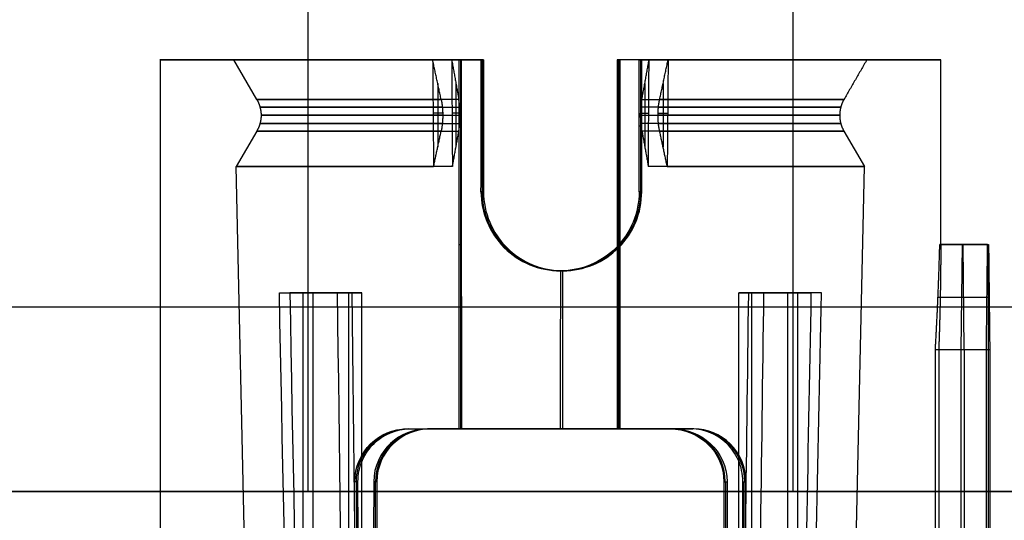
# Model space of a CAD drawing. Header units: millimetres. Extents: x -368 to 368, y -356 to 344.
# Tile 178 of 193: x 296.47 to 305.8, y -336.24 to -331.49. Entities that reach past the tile are written whole.
import ezdxf

# ---------------------------------------------------------------- set-up
doc = ezdxf.new("R2010")
doc.units = ezdxf.units.MM
doc.layers.add('Livello 01', color=7, linetype='Continuous')

# ---------------------------------------------------------------- blocks, each defined once
blk = doc.blocks.new('MCP144A06_02')
at = {"layer": 'Livello 01', "color": 253, "true_color": 0x999999}
for p, q in [((0, 6), (0, 17)), ((0, 6, 25), (0, 6)), ((0, -6, 25), (0, -6)), ((0, -17), (0, -6))]:
    blk.add_line(p, q, dxfattribs=at)
for radius, start, end in [(17, 0, 180), (17, 180, 0), (6, 180, 0)]:
    blk.add_arc((0, 0), radius, start, end, dxfattribs=at)
at = {"layer": 'Livello 01', "color": 253, "true_color": 0x999999, "extrusion": (0, 0, -1)}
blk.add_arc((0, 0), 6, 0, 180, dxfattribs=at)
blk = doc.blocks.new('MCA144A01_04')
at = {"layer": 'Livello 01', "extrusion": (0, 0, -1), "rotation": 337.4773264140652}
blk.add_blockref('MCP144A06_02', (-301.5, 0, -40), dxfattribs=at)
blk = doc.blocks.new('MMLED001')
at = {"layer": 'Livello 01', "color": 253, "true_color": 0xb2b2b2}
for p, q in [((-1.1856, 7.9001, 5.0263), (-0.9489, -2.9468, 5.0263)), ((-1.6287, 7.822, 3.5479), (-1.6287, -1.7486, 3.5479)), ((-2.0787, 7.7426, 6.9546), (-2.0787, -1.7486, 6.9546)), ((-2.0787, 7.7426, 3.0979), (-2.0787, -1.7486, 3.0979)), ((-6.225, 7.0115, 6.5046), (-6.225, -1.7486, 6.5046)), ((-6.225, 7.0115, 3.5479), (-6.225, -1.7486, 3.5479)), ((-5.775, 7.0909, 3.0979), (-5.775, -1.7486, 3.0979)), ((-6.6892, 6.9296, 5.0263), (-6.9048, -2.9468, 5.0263)), ((-7.6268, -3.9586, 5.0263), (-7.6268, 6.5414, 5.0263)), ((-0.0188, -1.2086, 5.5263), (-0.0188, 5.7914, 5.5263)), ((-0.0188, -1.2086, 4.5263), (-0.0188, 5.7914, 4.5263)), ((0.2232, -2.2086, 5.0263), (0.2232, 5.7914, 5.0263)), ((-5.6768, 0.0414, 2.3011), (-5.6768, 5.0414, 2.3011)), ((-5.6768, 0.0414, 7.7515), (-5.6768, 5.0414, 7.7515)), ((-2.1768, 5.0414, 7.7515), (-2.1768, 0.0414, 7.7515)), ((-2.1768, 5.0414, 2.3011), (-2.1768, 0.0414, 2.3011)), ((-5.1768, -0.4586, 1.8932), (-4.6768, -0.4586, 1.8932)), ((-5.1768, -0.4586, 8.1977), (-2.6768, -0.4586, 8.1977)), ((-4.9268, -0.4586, 1.464), (-4.9268, -0.4586, 2.279)), ((-4.6768, -3.9586, 1.8018), (-4.6768, -0.4586, 1.8018)), ((-3.9268, -0.4586, 7.9499), (-3.9268, -0.4586, 8.7263)), ((-3.1768, -3.9586, 1.8018), (-3.1768, -0.4586, 1.8018)), ((-3.1768, -0.4586, 1.8932), (-2.6768, -0.4586, 1.8932)), ((-2.9268, -0.4586, 1.464), (-2.9268, -0.4586, 2.279)), ((-0.0188, -1.2086, 5.5263), (-0.0188, -2.2086, 5.1763)), ((-0.0188, -2.2086, 4.8763), (-0.0188, -1.2086, 4.5263)), ((-5.7861, -1.7486, 3.1974), (-6.3144, -1.7486, 3.2906)), ((-6.2569, -1.7486, 6.8384), (-5.7902, -1.7486, 6.8384)), ((-6.1109, -1.7486, 6.5193), (-6.1109, -1.7486, 7.0119)), ((-6.084, -1.7486, 3.0114), (-6, -1.7486, 3.4876)), ((-2.0777, -1.7486, 6.925), (-1.5984, -1.7486, 6.8405)), ((-1.5748, -1.7486, 3.2427), (-2.0548, -1.7486, 3.2427)), ((-1.7552, -1.7486, 7.0255), (-1.8379, -1.7486, 6.5562)), ((-1.8105, -1.7486, 3.5096), (-1.8105, -1.7486, 2.9686)), ((-0.2411, -1.7086, 5.3513), (0.2232, -1.7086, 5.3513)), ((-0.2411, -1.7086, 4.7013), (0.2232, -1.7086, 4.7013)), ((-3.9268, -1.9586, 7.9826), (-3.9268, -1.9586, 8.7263)), ((-4.6768, -2.2086, 1.4031), (-4.6768, -2.2086, 2.161)), ((-3.1768, -2.2086, 1.4031), (-3.1768, -2.2086, 2.161)), ((-0.2268, -3.9586, 5.0263), (-0.2268, -2.2086, 5.0263)), ((-0.2268, -2.2086, 5.0263), (0.2232, -2.2086, 5.0263)), ((-0.0034, -2.2086, 5.1763), (-0.0034, -2.2086, 4.8763)), ((-4.6768, -3.9586, 8.2761), (-4.6768, -2.7086, 8.2761)), ((-3.1768, -3.9586, 8.2761), (-3.1768, -2.7086, 8.2761)), ((-6.7103, -3.2836, 5.0263), (-6.9048, -2.9468, 5.0263)), ((-1.1433, -3.2836, 5.0263), (-0.9489, -2.9468, 5.0263)), ((-4.909, -3.7363, 7.7247), (-4.909, -3.1309, 7.7247)), ((-4.909, -3.7363, 2.3278), (-4.909, -3.1309, 2.3278)), ((-2.9447, -3.7363, 7.7247), (-2.9447, -3.1309, 7.7247)), ((-2.9447, -3.7363, 2.3278), (-2.9447, -3.1309, 2.3278)), ((-4.6768, -3.3336, 7.9169), (-4.6768, -3.3336, 8.6495)), ((-3.1768, -3.3336, 7.9169), (-3.1768, -3.3336, 8.6495)), ((-4.8653, -3.4527, 7.6047), (-4.9491, -3.4527, 7.835)), ((-4.8653, -3.4527, 2.4478), (-4.9491, -3.4527, 2.2176)), ((-2.9884, -3.4527, 7.6047), (-2.9045, -3.4527, 7.835)), ((-2.9884, -3.4527, 2.4478), (-2.9045, -3.4527, 2.2176)), ((-6.7103, -3.5836, 5.0263), (-6.9268, -3.9586, 5.0263)), ((-7.6268, -3.9586, 5.0263), (-6.9268, -3.9586, 5.0263)), ((-6.1518, -3.9586, 2.07), (-6.1518, -3.9586, 3.014)), ((-6.1518, -3.9586, 7.0386), (-6.1518, -3.9586, 7.9825)), ((-1.7018, -3.9586, 2.07), (-1.7018, -3.9586, 3.014)), ((-1.7018, -3.9586, 7.0386), (-1.7018, -3.9586, 7.9825)), ((-0.9268, -3.9586, 5.0263), (-0.2268, -3.9586, 5.0263))]:
    blk.add_line(p, q, dxfattribs=at)
at = {"layer": 'Livello 01', "color": 253, "true_color": 0xb2b2b2, "extrusion": (0, 0, -1)}
for centre, start, end in [((5.1768, 0.0414, -2.1208), 270, 0), ((5.1768, 0.0414, -7.9317), 270, 0), ((2.6768, 0.0414, -7.9317), 180, 270), ((2.6768, 0.0414, -2.1208), 180, 270)]:
    blk.add_arc(centre, 0.5, start, end, dxfattribs=at)
at = {"layer": 'Livello 01', "color": 253, "true_color": 0xb2b2b2, "extrusion": (2.59446e-08, -1, 9.21765e-08)}
blk.add_arc((-3.9268, 5.0263, 0.4586), 3.7, 250.2548, 258.30495, dxfattribs=at)
at = {"layer": 'Livello 01', "color": 253, "true_color": 0xb2b2b2, "extrusion": (0, -1, 0)}
for centre, radius, start, end in [((-3.9268, 5.0263, 0.4586), 3.7, 90, 109.7452), ((-3.9268, 5.0263, 0.4586), 2.9236, 90, 115.31222), ((-3.9268, 5.0263, 0.4586), 2.9236, 244.68778, 255.13571), ((-3.9268, 5.0263, 0.4586), 3.7, 70.2548, 90), ((-3.9268, 5.0263, 0.4586), 2.9236, 64.68778, 90), ((-3.9268, 5.0263, 2.9468), 2.9779, 110, 250), ((-3.9268, 5.0263, 3.5836), 2.7835, 110, 250), ((-3.9268, 5.0263, 3.5836), 2.7835, 0, 70), ((-3.9268, 5.0263, 3.5836), 2.7835, 290, 0), ((-3.9268, 5.0263, 3.9586), 3, 104.47751, 110), ((-3.9268, 5.0263, 3.9586), 3, 250, 255.52249), ((-3.9268, 5.0263, 3.9586), 3, 290, 0)]:
    blk.add_arc(centre, radius, start, end, dxfattribs=at)
at = {"layer": 'Livello 01', "color": 253, "true_color": 0xb2b2b2, "extrusion": (-2.59446e-08, -1, 9.21765e-08)}
blk.add_arc((-3.9268, 5.0263, 0.4586), 3.7, 281.69505, 289.7452, dxfattribs=at)
at = {"layer": 'Livello 01', "color": 253, "true_color": 0xb2b2b2, "extrusion": (2.41205e-08, -1, -6.59542e-08)}
blk.add_arc((-3.9268, 5.0263, 0.4586), 2.9236, 284.86429, 295.31222, dxfattribs=at)
at = {"layer": 'Livello 01', "color": 253, "true_color": 0xb2b2b2, "extrusion": (0, 1, 0)}
for centre, radius, start, end in [((6.225, 6.9546, -1.7486), 0.45, 180, 299.55453), ((6.225, 3.0979, -1.7486), 0.45, 60.44547, 219.55453), ((6.225, 6.9546, -1.7486), 0.45, 140.44547, 180), ((1.6287, 3.0979, -1.7486), 0.45, 320.44547, 119.55453), ((1.6287, 6.9546, -1.7486), 0.45, 270, 39.55453), ((3.9268, 5.0263, -2.9468), 2.9779, 110, 250), ((3.9268, 5.0263, -3.2836), 2.7835, 290, 70), ((3.9268, 5.0263, -3.2836), 2.7835, 110, 250), ((3.9268, 5.0263, -3.4336), 2.7433, 290, 70), ((3.9268, 5.0263, -3.9586), 3.7, 281.69505, 78.30495), ((3.9268, 5.0263, -3.9586), 3, 290, 70), ((3.9268, 5.0263, -3.9586), 3.7, 101.69505, 258.30495), ((3.9268, 5.0263, -3.9586), 3, 250, 255.52249), ((3.9268, 5.0263, -3.9586), 3, 110, 180)]:
    blk.add_arc(centre, radius, start, end, dxfattribs=at)
at = {"layer": 'Livello 01', "color": 253, "true_color": 0xb2b2b2, "extrusion": (4.13644e-08, -1, -3.26285e-08)}
blk.add_arc((-3.9268, 5.0263, 1.7486), 2.9518, 131.37747, 148.62253, dxfattribs=at)
at = {"layer": 'Livello 01', "color": 253, "true_color": 0xb2b2b2, "extrusion": (3.93301e-08, -1, 3.50866e-08)}
blk.add_arc((-3.9268, 5.0263, 1.7486), 2.9518, 211.37747, 228.62253, dxfattribs=at)
at = {"layer": 'Livello 01', "color": 253, "true_color": 0xb2b2b2, "extrusion": (-4.04439e-08, -1, -3.60798e-08)}
blk.add_arc((-3.9268, 5.0263, 1.7486), 2.9518, 31.37747, 48.62253, dxfattribs=at)
at = {"layer": 'Livello 01', "color": 253, "true_color": 0xb2b2b2, "extrusion": (-4.25713e-08, -1, 3.35744e-08)}
blk.add_arc((-3.9268, 5.0263, 1.7486), 2.9518, 311.37747, 328.62253, dxfattribs=at)
at = {"layer": 'Livello 01', "color": 253, "true_color": 0xb2b2b2, "extrusion": (1.87126e-30, 1, 2.48592e-08)}
blk.add_arc((1.6287, 6.9546, -1.7486), 0.45, 240.44547, 270, dxfattribs=at)
at = {"layer": 'Livello 01', "color": 253, "true_color": 0xb2b2b2}
blk.add_arc((-3.9268, -2.7086, 8.3123), 0.75, 0, 180, dxfattribs=at)
at = {"layer": 'Livello 01', "color": 253, "true_color": 0xb2b2b2, "extrusion": (2.87541e-07, -1, 0)}
blk.add_arc((-3.9268, 5.0263, 2.2086), 3.7, 357.67656, 2.32344, dxfattribs=at)
at = {"layer": 'Livello 01', "color": 253, "true_color": 0xb2b2b2, "extrusion": (5.44859e-09, 1, 2.10159e-08)}
blk.add_arc((3.9268, 5.0263, -3.9586), 3, 104.47751, 110, dxfattribs=at)
at = {"layer": 'Livello 01', "color": 253, "true_color": 0xb2b2b2}
for points, degree in [([(-1.6287, 7.822, 6.5046), (-1.6287, -1.7486, 6.5046)], 1), ([(-1.6165, 7.8241, 6.5048), (-1.5353, 4.6334, 6.507), (-1.4673, 1.4424, 6.5288), (-1.4067, -1.7486, 6.5632)], 3), ([(-1.4067, -1.7486, 3.4894), (-1.4673, 1.4424, 3.5237), (-1.5353, 4.6334, 3.5455), (-1.6165, 7.8241, 3.5477)], 3), ([(-1.9757, -1.7486, 7.2412), (-2.0196, 1.4158, 7.1879), (-2.0527, 4.5802, 7.1254), (-2.0692, 7.7443, 7.0467)], 3), ([(-2.0692, 7.7443, 3.0058), (-2.0527, 4.5802, 2.9272), (-2.0196, 1.4158, 2.8646), (-1.9757, -1.7486, 2.8113)], 3), ([(-6.2576, 7.0058, 3.5467), (-6.3297, 4.0878, 3.5415), (-6.3915, 1.1696, 3.5208), (-6.4469, -1.7486, 3.4894)], 3), ([(-6.4469, -1.7486, 6.5632), (-6.3915, 1.1696, 6.5318), (-6.3297, 4.0878, 6.5111), (-6.2576, 7.0058, 6.5058)], 3), ([(-5.7881, 7.0885, 7.0628), (-5.8057, 4.143, 7.1338), (-5.8371, 1.1972, 7.1916), (-5.878, -1.7486, 7.2412)], 3), ([(-5.878, -1.7486, 2.8113), (-5.8371, 1.1972, 2.8609), (-5.8057, 4.143, 2.9188), (-5.7881, 7.0885, 2.9898)], 3), ([(-5.775, 7.0909, 6.9546), (-5.775, -1.7486, 6.9546)], 1), ([(-0.2608, -1.2086, 5.5263), (-0.2608, 5.7914, 5.5263)], 1), ([(-0.2608, 5.7914, 4.5263), (-0.2608, -1.2086, 4.5263)], 1), ([(0.2232, -1.2086, 5.5263), (0.2232, 5.7914, 5.5263)], 1), ([(0.2232, 5.7914, 4.5263), (0.2232, -1.2086, 4.5263)], 1), ([(-5.6768, 5.0414, 1.7663), (-5.6768, 0.0414, 1.7663)], 1), ([(-5.6768, 0.0414, 8.2863), (-5.6768, 5.0414, 8.2863)], 1), ([(-5.6768, 5.0414, 2.8359), (-5.6768, 3.4208, 2.7906), (-5.6768, 1.7541, 2.7446), (-5.6768, 0.0414, 2.6979)], 3), ([(-5.6768, 0.0414, 7.3547), (-5.6768, 1.7541, 7.3079), (-5.6768, 3.4208, 7.2619), (-5.6768, 5.0414, 7.2167)], 3), ([(-2.1768, 5.0414, 8.2863), (-2.1768, 0.0414, 8.2863)], 1), ([(-2.1768, 0.0414, 1.7663), (-2.1768, 5.0414, 1.7663)], 1), ([(-2.1768, 5.0414, 7.2167), (-2.1768, 3.4208, 7.2619), (-2.1768, 1.7541, 7.3079), (-2.1768, 0.0414, 7.3547)], 3), ([(-2.1768, 0.0414, 2.6979), (-2.1768, 1.7541, 2.7446), (-2.1768, 3.4208, 2.7906), (-2.1768, 5.0414, 2.8359)], 3), ([(-5.6768, 0.0414, 2.6979), (-5.6768, 0.0414, 1.7663)], 1), ([(-5.6768, 0.0414, 8.2863), (-5.6768, 0.0414, 7.3547)], 1), ([(-2.1768, 0.0414, 7.3547), (-2.1768, 0.0414, 8.2863)], 1), ([(-2.1768, 0.0414, 1.7663), (-2.1768, 0.0414, 2.6979)], 1), ([(-5.1768, -0.4586, 1.5438), (-5.1768, -0.4586, 2.3833)], 1), ([(-5.1768, -0.4586, 7.6692), (-5.1768, -0.4586, 8.5087)], 1), ([(-4.6768, -0.4586, 1.4031), (-4.6768, -3.9586, 1.4031)], 1), ([(-4.6768, -0.4586, 2.2005), (-4.6768, -0.4586, 1.4031)], 1), ([(-4.6768, -0.4586, 2.2005), (-4.6768, -1.6252, 2.1741), (-4.6768, -2.7919, 2.1478), (-4.6768, -3.9586, 2.1215)], 3), ([(-3.9268, -0.4586, 8.7263), (-3.9268, -1.9586, 8.7263)], 1), ([(-3.9268, -1.9586, 7.9826), (-3.9268, -0.4586, 7.9499)], 1), ([(-3.1768, -3.9586, 1.4031), (-3.1768, -0.4586, 1.4031)], 1), ([(-3.1768, -0.4586, 1.4031), (-3.1768, -0.4586, 2.2005)], 1), ([(-3.1768, -3.9586, 2.1215), (-3.1768, -2.7919, 2.1478), (-3.1768, -1.6252, 2.1741), (-3.1768, -0.4586, 2.2005)], 3), ([(-2.6768, -0.4586, 8.5087), (-2.6768, -0.4586, 7.6692)], 1), ([(-2.6768, -0.4586, 2.3833), (-2.6768, -0.4586, 1.5438)], 1), ([(0.2232, -1.2086, 5.5263), (-0.2608, -1.2086, 5.5263)], 1), ([(0.2232, -1.2086, 4.5263), (-0.2608, -1.2086, 4.5263)], 1), ([(0.2232, -2.2086, 5.1763), (0.2232, -1.2086, 5.5263)], 1), ([(0.2232, -1.2086, 4.5263), (0.2232, -2.2086, 4.8763)], 1), ([(-0.2299, -2.2086, 5.1763), (0.2232, -2.2086, 5.1763)], 1), ([(0.2232, -2.2086, 4.8763), (-0.2299, -2.2086, 4.8763)], 1), ([(0.2232, -2.2086, 4.8763), (0.2232, -2.2086, 5.1763)], 1), ([(-4.6768, -3.9586, 8.6495), (-4.6768, -2.7086, 8.6495)], 1), ([(-4.6768, -2.7086, 7.9028), (-4.6768, -3.1252, 7.9122), (-4.6768, -3.5419, 7.9216), (-4.6768, -3.9586, 7.931)], 3), ([(-4.6768, -2.7086, 8.6495), (-4.6768, -2.7086, 7.9028)], 1), ([(-3.1768, -2.7086, 8.6495), (-3.1768, -3.9586, 8.6495)], 1), ([(-3.1768, -2.7086, 8.6495), (-3.1768, -2.7086, 7.9028)], 1), ([(-3.1768, -2.7086, 7.9028), (-3.1768, -3.1252, 7.9122), (-3.1768, -3.5419, 7.9216), (-3.1768, -3.9586, 7.931)], 3), ([(-4.9529, -3.9586, 7.8453), (-4.9453, -2.9468, 7.8246)], 1), ([(-4.9529, -3.9586, 2.2072), (-4.9453, -2.9468, 2.2279)], 1), ([(-4.9453, -2.9468, 7.8246), (-4.8788, -3.2836, 7.6419)], 1), ([(-4.9453, -2.9468, 2.2279), (-4.8788, -3.2836, 2.4106)], 1), ([(-2.9083, -2.9468, 7.8246), (-2.9748, -3.2836, 7.6419)], 1), ([(-2.9748, -3.2836, 2.4106), (-2.9083, -2.9468, 2.2279)], 1), ([(-2.9083, -2.9468, 2.2279), (-2.9008, -3.9586, 2.2072)], 1), ([(-2.9008, -3.9586, 7.8453), (-2.9083, -2.9468, 7.8246)], 1), ([(-4.9529, -3.9586, 7.8453), (-4.8788, -3.5836, 7.6419)], 1), ([(-4.8788, -3.5836, 2.4106), (-4.9529, -3.9586, 2.2072)], 1), ([(-2.9748, -3.5836, 7.6419), (-2.9008, -3.9586, 7.8453)], 1), ([(-2.9748, -3.5836, 2.4106), (-2.9008, -3.9586, 2.2072)], 1), ([(-0.9268, -3.9586, 5.0263), (-1.1433, -3.5836, 5.0263)], 1), ([(-4.6768, -3.9586, 2.1215), (-4.6768, -3.9586, 1.4031)], 1), ([(-4.6768, -3.9586, 8.6495), (-4.6768, -3.9586, 7.931)], 1), ([(-3.1768, -3.9586, 8.6495), (-3.1768, -3.9586, 7.931)], 1), ([(-3.1768, -3.9586, 1.4031), (-3.1768, -3.9586, 2.1215)], 1)]:
    blk.add_open_spline(points, degree=degree, dxfattribs=at)
for points, knots in [([(-5.6768, 0.0414, 1.7663), (-5.6768, -0.0971, 1.7663), (-5.6175, -0.2281, 1.7335), (-5.4309, -0.4083, 1.6442), (-5.3069, -0.4586, 1.5905), (-5.1768, -0.4586, 1.5438)], [0, 0, 0, 0, 0.4213692, 0.4213692, 0.8427383, 0.8427383, 0.8427383, 0.8427383]), ([(-5.1768, -0.4586, 8.5087), (-5.3067, -0.4586, 8.4621), (-5.4315, -0.4078, 8.4081), (-5.6171, -0.2284, 8.3192), (-5.6768, -0.0968, 8.2863), (-5.6768, 0.0414, 8.2863)], [0, 0, 0, 0, 0.4213025, 0.4213025, 0.8426051, 0.8426051, 0.8426051, 0.8426051]), ([(-5.1768, -0.4586, 7.6692), (-5.3064, -0.4586, 7.6079), (-5.4277, -0.4096, 7.5365), (-5.6134, -0.2338, 7.411), (-5.6768, -0.1023, 7.3586), (-5.6768, 0.0414, 7.3547)], [-0.876128, -0.876128, -0.876128, -0.876128, -0.438064, -0.438064, 0, 0, 0, 0]), ([(-5.6768, 0.0414, 2.6979), (-5.6768, -0.0306, 2.6959), (-5.6612, -0.1004, 2.6821), (-5.6052, -0.2254, 2.6383), (-5.5671, -0.2777, 2.6102), (-5.4269, -0.4102, 2.5155), (-5.3065, -0.4586, 2.4447), (-5.1768, -0.4586, 2.3833)], [-0.8654216, -0.8654216, -0.8654216, -0.8654216, -0.6490662, -0.6490662, -0.4327108, -0.4327108, 0, 0, 0, 0]), ([(-2.1768, 0.0414, 8.2863), (-2.1768, -0.0971, 8.2863), (-2.2362, -0.2281, 8.319), (-2.4227, -0.4083, 8.4083), (-2.5468, -0.4586, 8.4621), (-2.6768, -0.4586, 8.5087)], [0, 0, 0, 0, 0.4213692, 0.4213692, 0.8427383, 0.8427383, 0.8427383, 0.8427383]), ([(-2.6768, -0.4586, 1.5438), (-2.547, -0.4586, 1.5904), (-2.4222, -0.4078, 1.6445), (-2.2366, -0.2284, 1.7333), (-2.1768, -0.0968, 1.7663), (-2.1768, 0.0414, 1.7663)], [0, 0, 0, 0, 0.4213025, 0.4213025, 0.8426051, 0.8426051, 0.8426051, 0.8426051]), ([(-2.6768, -0.4586, 2.3833), (-2.5473, -0.4586, 2.4446), (-2.426, -0.4096, 2.516), (-2.2402, -0.2338, 2.6415), (-2.1768, -0.1023, 2.6939), (-2.1768, 0.0414, 2.6979)], [-0.876128, -0.876128, -0.876128, -0.876128, -0.438064, -0.438064, 0, 0, 0, 0]), ([(-2.1768, 0.0414, 7.3547), (-2.1768, -0.0306, 7.3566), (-2.1925, -0.1004, 7.3705), (-2.2484, -0.2254, 7.4142), (-2.2866, -0.2777, 7.4423), (-2.4267, -0.4102, 7.537), (-2.5471, -0.4586, 7.6079), (-2.6768, -0.4586, 7.6692)], [-0.8654216, -0.8654216, -0.8654216, -0.8654216, -0.6490662, -0.6490662, -0.4327108, -0.4327108, 0, 0, 0, 0]), ([(-4.6768, -2.7086, 8.6495), (-4.6768, -2.5099, 8.6495), (-4.595, -2.316, 8.6681), (-4.388, -2.1092, 8.6981), (-4.305, -2.0535, 8.708), (-4.1236, -1.9782, 8.7222), (-4.0261, -1.9586, 8.7263), (-3.9268, -1.9586, 8.7263)], [0, 0, 0, 0, 0.600134, 0.600134, 0.900201, 0.900201, 1.200268, 1.200268, 1.200268, 1.200268]), ([(-4.6768, -2.7086, 7.9028), (-4.6768, -2.5099, 7.8983), (-4.5948, -2.3157, 7.9176), (-4.388, -2.1091, 7.9506), (-4.305, -2.0535, 7.9618), (-4.1237, -1.9782, 7.9779), (-4.0262, -1.9586, 7.9826), (-3.9268, -1.9586, 7.9826)], [-1.201005, -1.201005, -1.201005, -1.201005, -0.600502, -0.600502, -0.300251, -0.300251, 0, 0, 0, 0]), ([(-3.9268, -1.9586, 8.7263), (-3.7282, -1.9586, 8.7263), (-3.5342, -2.0405, 8.708), (-3.3274, -2.2474, 8.6781), (-3.2718, -2.3304, 8.668), (-3.1965, -2.5118, 8.6537), (-3.1768, -2.6093, 8.6495), (-3.1768, -2.7086, 8.6495)], [0, 0, 0, 0, 0.600131, 0.600131, 0.900196, 0.900196, 1.200262, 1.200262, 1.200262, 1.200262]), ([(-3.1768, -2.7086, 7.9028), (-3.1768, -2.5099, 7.8983), (-3.2589, -2.3157, 7.9176), (-3.4657, -2.1091, 7.9506), (-3.5486, -2.0535, 7.9618), (-3.73, -1.9782, 7.9779), (-3.8275, -1.9586, 7.9826), (-3.9268, -1.9586, 7.9826)], [0, 0, 0, 0, 0.600502, 0.600502, 0.900754, 0.900754, 1.201005, 1.201005, 1.201005, 1.201005])]:
    blk.add_open_spline(points, degree=3, knots=knots, dxfattribs=at)
for points, weights, degree in [([(-0.2299, -2.2086, 5.1763), (-0.2346, -1.874, 5.2934), (-0.2449, -1.5404, 5.4101), (-0.2608, -1.2086, 5.5263)], [1, 0.999248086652, 0.999248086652, 1], 3), ([(-0.2608, -1.2086, 4.5263), (-0.2449, -1.5404, 4.6424), (-0.2346, -1.874, 4.7592), (-0.2299, -2.2086, 4.8763)], [1, 0.999248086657, 0.999248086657, 1], 3), ([(-6.6701, -3.4336, 5.0263), (-6.6701, -3.3806, 5.0263), (-6.6838, -3.3295, 5.0263), (-6.7103, -3.2836, 5.0263)], [0.660543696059, 0.645538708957, 0.645538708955, 0.660543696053], 3), ([(-4.8686, -3.3559, 2.4388), (-7.7562, -3.3559, 3.4898), (-7.7562, -3.3559, 6.5627), (-4.8686, -3.3559, 7.6137)], [0.967630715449, 0.543176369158, 0.543176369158, 0.967630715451], 3), ([(-4.8788, -3.2836, 7.6419), (-4.8651, -3.3532, 7.6041), (-4.8651, -3.4336, 7.6041)], [1, 0.965925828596, 1], 2), ([(-4.8651, -3.4336, 2.4484), (-4.8651, -3.3532, 2.4484), (-4.8788, -3.2836, 2.4106)], [1, 0.965925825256, 1], 2), ([(-2.9748, -3.2836, 7.6419), (-2.9886, -3.3532, 7.6041), (-2.9886, -3.4336, 7.6041)], [1, 0.965925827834, 1], 2), ([(-2.9748, -3.2836, 2.4106), (-2.9886, -3.3532, 2.4484), (-2.9886, -3.4336, 2.4484)], [1, 0.965925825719, 1], 2), ([(-2.9851, -3.3559, 7.6137), (-0.0975, -3.3559, 6.5627), (-0.0975, -3.3559, 3.4898), (-2.9851, -3.3559, 2.4388)], [0.967630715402, 0.543176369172, 0.543176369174, 0.967630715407], 3), ([(-1.1835, -3.4336, 5.0263), (-1.1835, -3.3806, 5.0263), (-1.1698, -3.3295, 5.0263), (-1.1433, -3.2836, 5.0263)], [0.660543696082, 0.645538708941, 0.645538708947, 0.6605436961], 3), ([(-6.7103, -3.5836, 5.0263), (-6.6838, -3.5377, 5.0263), (-6.6701, -3.4865, 5.0263), (-6.6701, -3.4336, 5.0263)], [0.660543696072, 0.645538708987, 0.645538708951, 0.660543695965], 3), ([(-4.8651, -3.4336, 7.6041), (-4.8651, -3.514, 7.6041), (-4.8788, -3.5836, 7.6419)], [1, 0.965925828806, 1], 2), ([(-4.8788, -3.5836, 2.4106), (-4.8651, -3.514, 2.4484), (-4.8651, -3.4336, 2.4484)], [1, 0.965925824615, 1], 2), ([(-2.9886, -3.4336, 7.6041), (-2.9886, -3.514, 7.6041), (-2.9748, -3.5836, 7.6419)], [1, 0.96592582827, 1], 2), ([(-2.9886, -3.4336, 2.4484), (-2.9886, -3.514, 2.4484), (-2.9748, -3.5836, 2.4106)], [1, 0.965925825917, 1], 2), ([(-1.1433, -3.5836, 5.0263), (-1.1698, -3.5377, 5.0263), (-1.1835, -3.4865, 5.0263), (-1.1835, -3.4336, 5.0263)], [0.660543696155, 0.645538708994, 0.645538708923, 0.660543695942], 3), ([(-4.8686, -3.5112, 2.4388), (-7.7562, -3.5112, 3.4898), (-7.7562, -3.5112, 6.5627), (-4.8686, -3.5112, 7.6137)], [0.967630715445, 0.543176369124, 0.54317636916, 0.967630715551], 3), ([(-2.9851, -3.5112, 7.6137), (-0.0975, -3.5112, 6.5627), (-0.0975, -3.5112, 3.4898), (-2.9851, -3.5112, 2.4388)], [0.967630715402, 0.543176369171, 0.543176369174, 0.967630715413], 3)]:
    blk.add_rational_spline(points, weights, degree=degree, dxfattribs=at)
blk.add_rational_spline([(-2.9886, -3.4336, 2.4484), (-1.1835, -3.4336, 3.1054), (-1.1835, -3.4336, 5.0263), (-1.1835, -3.4336, 6.9471), (-2.9886, -3.4336, 7.6041)], [1, 0.8191520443, 1, 0.8191520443, 1], degree=2, knots=[0, 0, 0, 3.84176, 3.84176, 7.683521, 7.683521, 7.683521], dxfattribs=at)

msp = doc.modelspace()

# ---------------------------------------------------------------- linework, layer by layer
at = {"layer": 'Livello 01'}
for p, q in [((346.2929, -334.2196, -11.7304), (75, -334.2196, -11.7304)), ((346.2929, -334.2196, -13.2304), (75, -334.2196, -13.2304))]:
    msp.add_line(p, q, dxfattribs=at)

# ---------------------------------------------------------------- block references
at = {"layer": 'Livello 01', "extrusion": (0, -1, -5.55112e-16)}
msp.add_blockref('MCA144A01_04', (0, -284.0304, 295.9696), dxfattribs=at)
at = {"layer": 'Livello 01', "extrusion": (0.031973, 5.54828e-16, -0.999489), "rotation": 90.000000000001}
msp.add_blockref('MMLED001', (-335.8341, 296.1915, 288.4987), dxfattribs=at)

doc.saveas('drawing.dxf')
